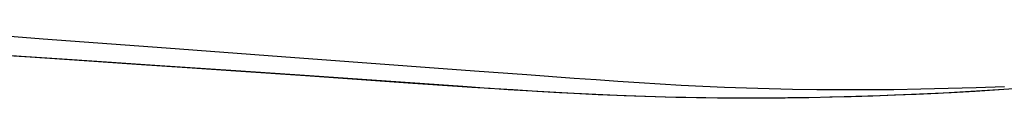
# Model space of a CAD drawing. Header units: millimetres. Extents: x 2060 to 2634, y 1467 to 1764.
# Tile 35 of 64: x 2545.1554 to 2546.087, y 1577.1686 to 1577.2333. Entities that reach past the tile are written whole.
import ezdxf

# ---------------------------------------------------------------- set-up
doc = ezdxf.new("R2010")
doc.units = ezdxf.units.MM

msp = doc.modelspace()

# ---------------------------------------------------------------- linework, layer by layer
at = {"linetype": 'Continuous'}
for p, q in [((2545.17768, 1577.22449), (2545.06097, 1577.23326)), ((2545.29397, 1577.21581), (2545.17768, 1577.22449)), ((2545.16516, 1577.20736), (2545.11268, 1577.21086)), ((2545.15693, 1577.20815), (2545.11283, 1577.21109)), ((2545.40304, 1577.2077), (2545.29397, 1577.21581)), ((2545.20021, 1577.20524), (2545.15693, 1577.20815)), ((2545.21624, 1577.20393), (2545.16516, 1577.20736)), ((2545.2424, 1577.2024), (2545.20021, 1577.20524)), ((2545.26583, 1577.20058), (2545.21624, 1577.20393)), ((2545.28326, 1577.19963), (2545.2424, 1577.2024)), ((2545.58559, 1577.1942), (2545.40304, 1577.2077)), ((2545.31379, 1577.19732), (2545.26583, 1577.20058)), ((2545.35994, 1577.19439), (2545.28326, 1577.19963)), ((2545.35999, 1577.19416), (2545.31379, 1577.19732)), ((2545.42963, 1577.18958), (2545.35994, 1577.19439)), ((2545.42594, 1577.18962), (2545.35999, 1577.19416)), ((2545.63528, 1577.19055), (2545.58559, 1577.1942)), ((2545.5275, 1577.18259), (2545.42594, 1577.18962)), ((2545.57463, 1577.17953), (2545.42963, 1577.18958)), ((2545.56503, 1577.17999), (2545.5275, 1577.18259)), ((2545.68001, 1577.18731), (2545.63528, 1577.19055)), ((2545.70097, 1577.18581), (2545.68001, 1577.18731)), ((2545.72134, 1577.1844), (2545.70097, 1577.18581)), ((2545.74138, 1577.18307), (2545.72134, 1577.1844)), ((2545.76136, 1577.18183), (2545.74138, 1577.18307)), ((2545.58304, 1577.17876), (2545.56503, 1577.17999)), ((2545.59909, 1577.17788), (2545.57463, 1577.17953)), ((2545.60061, 1577.17758), (2545.58304, 1577.17876)), ((2545.62233, 1577.17636), (2545.59909, 1577.17788)), ((2545.61773, 1577.17648), (2545.60061, 1577.17758)), ((2545.63461, 1577.17543), (2545.61773, 1577.17648)), ((2545.6446, 1577.17499), (2545.62233, 1577.17636)), ((2545.65141, 1577.17444), (2545.63461, 1577.17543)), ((2545.66609, 1577.17376), (2545.6446, 1577.17499)), ((2545.66825, 1577.1735), (2545.65141, 1577.17444)), ((2545.68693, 1577.17266), (2545.66609, 1577.17376)), ((2545.6853, 1577.17262), (2545.66825, 1577.1735)), ((2545.78141, 1577.18068), (2545.76136, 1577.18183)), ((2545.80166, 1577.17964), (2545.78141, 1577.18068)), ((2545.8222, 1577.17871), (2545.80166, 1577.17964)), ((2545.84313, 1577.17793), (2545.8222, 1577.17871)), ((2545.86457, 1577.17729), (2545.84313, 1577.17793)), ((2545.88671, 1577.1768), (2545.86457, 1577.17729)), ((2545.90955, 1577.17649), (2545.88671, 1577.1768)), ((2545.93318, 1577.17634), (2545.90955, 1577.17649)), ((2545.95749, 1577.17637), (2545.93318, 1577.17634)), ((2545.98243, 1577.17659), (2545.95749, 1577.17637)), ((2546.00794, 1577.17701), (2545.98243, 1577.17659)), ((2546.02433, 1577.17311), (2546.00366, 1577.17213)), ((2546.03395, 1577.17763), (2546.00794, 1577.17701)), ((2546.03684, 1577.17376), (2546.0143, 1577.17262)), ((2546.04508, 1577.17421), (2546.02433, 1577.17311)), ((2546.06042, 1577.17844), (2546.03395, 1577.17763)), ((2546.05941, 1577.17504), (2546.03684, 1577.17376)), ((2546.06588, 1577.17543), (2546.04508, 1577.17421)), ((2546.08204, 1577.17646), (2546.05941, 1577.17504)), ((2546.08731, 1577.17946), (2546.06042, 1577.17844)), ((2546.08672, 1577.17676), (2546.06588, 1577.17543)), ((2546.10475, 1577.17801), (2546.08204, 1577.17646)), ((2545.70262, 1577.17179), (2545.6853, 1577.17262)), ((2545.70727, 1577.1717), (2545.68693, 1577.17266)), ((2545.72035, 1577.17104), (2545.70262, 1577.17179)), ((2545.72719, 1577.17087), (2545.70727, 1577.1717)), ((2545.73847, 1577.17037), (2545.72035, 1577.17104)), ((2545.74685, 1577.17017), (2545.72719, 1577.17087)), ((2545.75704, 1577.16978), (2545.73847, 1577.17037)), ((2545.76628, 1577.1696), (2545.74685, 1577.17017)), ((2545.77608, 1577.16931), (2545.75704, 1577.16978)), ((2545.78556, 1577.16917), (2545.76628, 1577.1696)), ((2545.79565, 1577.16894), (2545.77608, 1577.16931)), ((2545.80475, 1577.16885), (2545.78556, 1577.16917)), ((2545.81578, 1577.16869), (2545.79565, 1577.16894)), ((2545.82394, 1577.16866), (2545.80475, 1577.16885)), ((2545.83654, 1577.16856), (2545.81578, 1577.16869)), ((2545.84319, 1577.16858), (2545.82394, 1577.16866)), ((2545.85784, 1577.16857), (2545.83654, 1577.16856)), ((2545.8626, 1577.16861), (2545.84319, 1577.16858)), ((2545.87961, 1577.16871), (2545.85784, 1577.16857)), ((2545.88219, 1577.16876), (2545.8626, 1577.16861)), ((2545.90173, 1577.169), (2545.87961, 1577.16871)), ((2545.90202, 1577.16902), (2545.88219, 1577.16876)), ((2545.92411, 1577.16944), (2545.90173, 1577.169)), ((2545.94224, 1577.16991), (2545.92204, 1577.1694)), ((2545.94664, 1577.17002), (2545.92411, 1577.16944)), ((2545.9626, 1577.17053), (2545.94224, 1577.16991)), ((2545.9692, 1577.17075), (2545.94664, 1577.17002)), ((2545.98307, 1577.17127), (2545.9626, 1577.17053)), ((2545.99177, 1577.17162), (2545.9692, 1577.17075)), ((2546.00366, 1577.17213), (2545.98307, 1577.17127)), ((2546.0143, 1577.17262), (2545.99177, 1577.17162))]:
    msp.add_line(p, q, dxfattribs=at)

doc.saveas('drawing.dxf')
